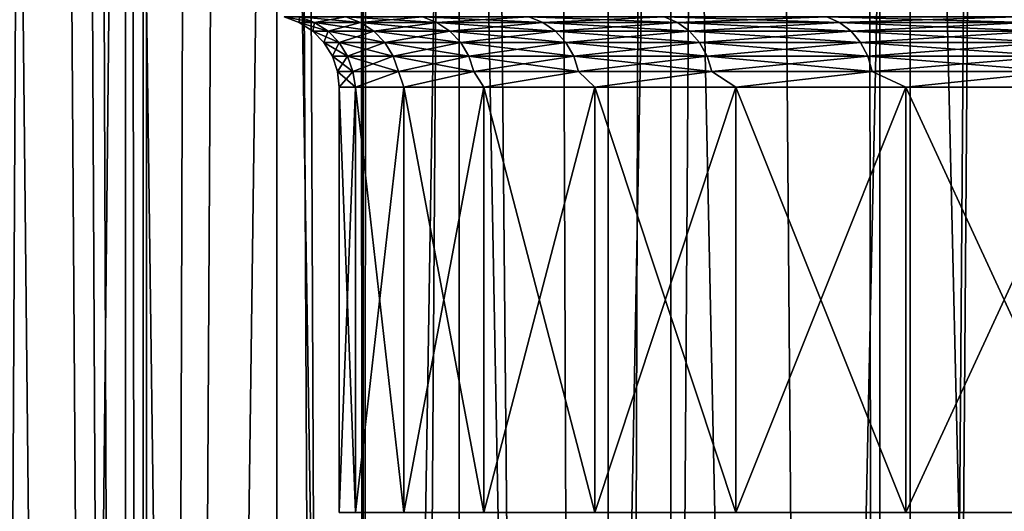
# Model space of a CAD drawing. Header units: metres. Extents: x -24 to 24, y -69 to 184.
# Tile 199 of 256: x -21.52 to -16.07, y -7.87 to -5.15. Entities that reach past the tile are written whole.
import ezdxf

# ---------------------------------------------------------------- set-up
doc = ezdxf.new("R2010")
doc.units = ezdxf.units.M
for name, color, linetype in [('152', 7, 'CONTINUOUS'), ('153', 7, 'CONTINUOUS'), ('194', 7, 'CONTINUOUS'), ('195', 7, 'CONTINUOUS'), ('367', 7, 'CONTINUOUS'), ('369', 7, 'CONTINUOUS'), ('560', 2, 'CONTINUOUS'), ('569', 2, 'CONTINUOUS')]:
    doc.layers.add(name, color=color, linetype=linetype)

msp = doc.modelspace()

# ---------------------------------------------------------------- linework, layer by layer
at = {"layer": '152'}
for points in [[(-19.660571, -5.523625, 1.877356), (-19.75, -5.523625), (-19.66057, -7.876375, 1.877362)], [(-19.66057, -7.876375, 1.877362), (-19.75, -5.523625), (-19.75, -7.876375)], [(-19.393089, -7.876375, 3.737727), (-19.660571, -5.523625, 1.877356), (-19.66057, -7.876375, 1.877362)], [(-19.393092, -5.523625, 3.73771), (-19.660571, -5.523625, 1.877356), (-19.393089, -7.876375, 3.737727)], [(-18.94998, -7.876375, 5.564239), (-19.393092, -5.523625, 3.73771), (-19.393089, -7.876375, 3.737727)], [(-18.949987, -5.523625, 5.564215), (-19.393092, -5.523625, 3.73771), (-18.94998, -7.876375, 5.564239)], [(-18.33526, -7.876375, 7.340351), (-18.949987, -5.523625, 5.564215), (-18.94998, -7.876375, 5.564239)], [(-18.335268, -5.523625, 7.34033), (-18.949987, -5.523625, 5.564215), (-18.33526, -7.876375, 7.340351)], [(-17.554493, -7.876375, 9.049987), (-18.335268, -5.523625, 7.34033), (-18.33526, -7.876375, 7.340351)], [(-17.554501, -5.523625, 9.049973), (-18.335268, -5.523625, 7.34033), (-17.554493, -7.876375, 9.049987)], [(-16.614749, -7.876375, 10.677669), (-17.554501, -5.523625, 9.049973), (-17.554493, -7.876375, 9.049987)], [(-16.614756, -5.523625, 10.677657), (-17.554501, -5.523625, 9.049973), (-16.614749, -7.876375, 10.677669)], [(-15.52454, -7.876375, 12.20865), (-16.614756, -5.523625, 10.677657), (-16.614749, -7.876375, 10.677669)], [(-15.52455, -5.523625, 12.208639), (-16.614756, -5.523625, 10.677657), (-15.52454, -7.876375, 12.20865)]]:
    msp.add_3dface(points, dxfattribs=at)
at = {"layer": '153'}
for points in [[(-19.75, -7.876375), (-19.75, -5.523625), (-19.660571, -5.523625, -1.877356)], [(-19.660571, -7.876375, -1.877355), (-19.75, -7.876375), (-19.660571, -5.523625, -1.877356)], [(-19.393092, -5.523625, -3.73771), (-19.660571, -7.876375, -1.877355), (-19.660571, -5.523625, -1.877356)], [(-19.393092, -7.876375, -3.737709), (-19.660571, -7.876375, -1.877355), (-19.393092, -5.523625, -3.73771)], [(-18.949987, -5.523625, -5.564215), (-19.393092, -7.876375, -3.737709), (-19.393092, -5.523625, -3.73771)], [(-18.949988, -7.876375, -5.564213), (-19.393092, -7.876375, -3.737709), (-18.949987, -5.523625, -5.564215)], [(-18.335268, -5.523625, -7.34033), (-18.949988, -7.876375, -5.564213), (-18.949987, -5.523625, -5.564215)], [(-18.335269, -7.876375, -7.340328), (-18.949988, -7.876375, -5.564213), (-18.335268, -5.523625, -7.34033)], [(-17.554501, -5.523625, -9.049973), (-18.335269, -7.876375, -7.340328), (-18.335268, -5.523625, -7.34033)], [(-17.554502, -7.876375, -9.04997), (-18.335269, -7.876375, -7.340328), (-17.554501, -5.523625, -9.049973)], [(-16.614756, -5.523625, -10.677657), (-17.554502, -7.876375, -9.04997), (-17.554501, -5.523625, -9.049973)], [(-16.614759, -7.876375, -10.677654), (-17.554502, -7.876375, -9.04997), (-16.614756, -5.523625, -10.677657)], [(-15.52455, -5.523625, -12.208639), (-16.614759, -7.876375, -10.677654), (-16.614756, -5.523625, -10.677657)], [(-15.524552, -7.876375, -12.208635), (-16.614759, -7.876375, -10.677654), (-15.52455, -5.523625, -12.208639)]]:
    msp.add_3dface(points, dxfattribs=at)
at = {"layer": '194'}
for points in [[(-19.969616, -5.135029, -1.850457), (-19.971888, -5.165469), (-20.055168, -5.135029)], [(-19.886691, -5.165469, -1.842773), (-19.971888, -5.165469), (-19.969616, -5.135029, -1.850457)], [(-19.886691, -5.165469, -1.842773), (-19.89736, -5.213508), (-19.971888, -5.165469)], [(-19.713691, -5.135029, -3.685127), (-19.886691, -5.165469, -1.842773), (-19.969616, -5.135029, -1.850457)], [(-19.812481, -5.213508, -1.835897), (-19.89736, -5.213508), (-19.886691, -5.165469, -1.842773)], [(-19.631828, -5.165469, -3.669825), (-19.886691, -5.165469, -1.842773), (-19.713691, -5.135029, -3.685127)], [(-19.631828, -5.165469, -3.669825), (-19.812481, -5.213508, -1.835897), (-19.886691, -5.165469, -1.842773)], [(-19.55857, -5.213508, -3.65613), (-19.812481, -5.213508, -1.835897), (-19.631828, -5.165469, -3.669825)], [(-19.289575, -5.135029, -5.488357), (-19.631828, -5.165469, -3.669825), (-19.713691, -5.135029, -3.685127)], [(-19.209474, -5.165469, -5.465567), (-19.631828, -5.165469, -3.669825), (-19.289575, -5.135029, -5.488357)], [(-19.209474, -5.165469, -5.465567), (-19.55857, -5.213508, -3.65613), (-19.631828, -5.165469, -3.669825)], [(-19.137791, -5.213508, -5.445171), (-19.55857, -5.213508, -3.65613), (-19.209474, -5.165469, -5.465567)], [(-18.700887, -5.135029, -7.244762), (-19.209474, -5.165469, -5.465567), (-19.289575, -5.135029, -5.488357)], [(-18.623231, -5.165469, -7.214678), (-19.209474, -5.165469, -5.465567), (-18.700887, -5.135029, -7.244762)], [(-18.623231, -5.165469, -7.214678), (-19.137791, -5.213508, -5.445171), (-19.209474, -5.165469, -5.465567)], [(-18.553736, -5.213508, -7.187755), (-19.137791, -5.213508, -5.445171), (-18.623231, -5.165469, -7.214678)], [(-17.95265, -5.135029, -8.939358), (-18.623231, -5.165469, -7.214678), (-18.700887, -5.135029, -7.244762)], [(-17.878101, -5.165469, -8.902236), (-18.623231, -5.165469, -7.214678), (-17.95265, -5.135029, -8.939358)], [(-17.878101, -5.165469, -8.902236), (-18.553736, -5.213508, -7.187755), (-18.623231, -5.165469, -7.214678)], [(-17.811386, -5.213508, -8.869016), (-18.553736, -5.213508, -7.187755), (-17.878101, -5.165469, -8.902236)], [(-17.051247, -5.135029, -10.557685), (-17.878101, -5.165469, -8.902236), (-17.95265, -5.135029, -8.939358)], [(-16.980441, -5.165469, -10.513844), (-17.878101, -5.165469, -8.902236), (-17.051247, -5.135029, -10.557685)], [(-16.980441, -5.165469, -10.513844), (-17.811386, -5.213508, -8.869016), (-17.878101, -5.165469, -8.902236)], [(-16.917076, -5.213508, -10.47461), (-17.811386, -5.213508, -8.869016), (-16.980441, -5.165469, -10.513844)], [(-16.004369, -5.135029, -12.085939), (-16.980441, -5.165469, -10.513844), (-17.051247, -5.135029, -10.557685)], [(-15.937911, -5.165469, -12.035751), (-16.980441, -5.165469, -10.513844), (-16.004369, -5.135029, -12.085939)], [(-15.937911, -5.165469, -12.035751), (-16.917076, -5.213508, -10.47461), (-16.980441, -5.165469, -10.513844)], [(-15.878436, -5.213508, -11.990838), (-16.917076, -5.213508, -10.47461), (-15.937911, -5.165469, -12.035751)], [(-19.812481, -5.213508, -1.835897), (-19.835246, -5.276785), (-19.89736, -5.213508)], [(-19.750633, -5.276785, -1.830166), (-19.835246, -5.276785), (-19.812481, -5.213508, -1.835897)], [(-19.55857, -5.213508, -3.65613), (-19.750633, -5.276785, -1.830166), (-19.812481, -5.213508, -1.835897)], [(-19.497514, -5.276785, -3.644717), (-19.750633, -5.276785, -1.830166), (-19.55857, -5.213508, -3.65613)], [(-19.137791, -5.213508, -5.445171), (-19.497514, -5.276785, -3.644717), (-19.55857, -5.213508, -3.65613)], [(-19.078049, -5.276785, -5.428173), (-19.497514, -5.276785, -3.644717), (-19.137791, -5.213508, -5.445171)], [(-18.553736, -5.213508, -7.187755), (-19.078049, -5.276785, -5.428173), (-19.137791, -5.213508, -5.445171)], [(-18.495816, -5.276785, -7.165317), (-19.078049, -5.276785, -5.428173), (-18.553736, -5.213508, -7.187755)], [(-17.811386, -5.213508, -8.869016), (-18.495816, -5.276785, -7.165317), (-18.553736, -5.213508, -7.187755)], [(-17.755784, -5.276785, -8.84133), (-18.495816, -5.276785, -7.165317), (-17.811386, -5.213508, -8.869016)], [(-16.917076, -5.213508, -10.47461), (-17.755784, -5.276785, -8.84133), (-17.811386, -5.213508, -8.869016)], [(-16.864266, -5.276785, -10.441912), (-17.755784, -5.276785, -8.84133), (-16.917076, -5.213508, -10.47461)], [(-15.878436, -5.213508, -11.990838), (-16.864266, -5.276785, -10.441912), (-16.917076, -5.213508, -10.47461)], [(-15.828868, -5.276785, -11.953406), (-16.864266, -5.276785, -10.441912), (-15.878436, -5.213508, -11.990838)], [(-19.750633, -5.276785, -1.830166), (-19.788599, -5.352192), (-19.835246, -5.276785)], [(-19.704184, -5.352192, -1.825862), (-19.788599, -5.352192), (-19.750633, -5.276785, -1.830166)], [(-19.497514, -5.276785, -3.644717), (-19.704184, -5.352192, -1.825862), (-19.750633, -5.276785, -1.830166)], [(-19.451661, -5.352192, -3.636146), (-19.704184, -5.352192, -1.825862), (-19.497514, -5.276785, -3.644717)], [(-19.078049, -5.276785, -5.428173), (-19.451661, -5.352192, -3.636146), (-19.497514, -5.276785, -3.644717)], [(-19.033182, -5.352192, -5.415407), (-19.451661, -5.352192, -3.636146), (-19.078049, -5.276785, -5.428173)], [(-18.495816, -5.276785, -7.165317), (-19.033182, -5.352192, -5.415407), (-19.078049, -5.276785, -5.428173)], [(-18.452319, -5.352192, -7.148467), (-19.033182, -5.352192, -5.415407), (-18.495816, -5.276785, -7.165317)], [(-17.755784, -5.276785, -8.84133), (-18.452319, -5.352192, -7.148467), (-18.495816, -5.276785, -7.165317)], [(-17.714028, -5.352192, -8.820538), (-18.452319, -5.352192, -7.148467), (-17.755784, -5.276785, -8.84133)], [(-16.864266, -5.276785, -10.441912), (-17.714028, -5.352192, -8.820538), (-17.755784, -5.276785, -8.84133)], [(-16.824606, -5.352192, -10.417355), (-17.714028, -5.352192, -8.820538), (-16.864266, -5.276785, -10.441912)], [(-15.828868, -5.276785, -11.953406), (-16.824606, -5.352192, -10.417355), (-16.864266, -5.276785, -10.441912)], [(-15.791643, -5.352192, -11.925295), (-16.824606, -5.352192, -10.417355), (-15.828868, -5.276785, -11.953406)], [(-19.704184, -5.352192, -1.825862), (-19.759711, -5.436022), (-19.788599, -5.352192)], [(-19.675419, -5.436022, -1.823196), (-19.759711, -5.436022), (-19.704184, -5.352192, -1.825862)], [(-19.451661, -5.352192, -3.636146), (-19.675419, -5.436022, -1.823196), (-19.704184, -5.352192, -1.825862)], [(-19.423264, -5.436022, -3.630837), (-19.675419, -5.436022, -1.823196), (-19.451661, -5.352192, -3.636146)], [(-19.033182, -5.352192, -5.415407), (-19.423264, -5.436022, -3.630837), (-19.451661, -5.352192, -3.636146)], [(-19.005396, -5.436022, -5.407502), (-19.423264, -5.436022, -3.630837), (-19.033182, -5.352192, -5.415407)], [(-18.452319, -5.352192, -7.148467), (-19.005396, -5.436022, -5.407502), (-19.033182, -5.352192, -5.415407)], [(-18.425381, -5.436022, -7.138031), (-19.005396, -5.436022, -5.407502), (-18.452319, -5.352192, -7.148467)], [(-17.714028, -5.352192, -8.820538), (-18.425381, -5.436022, -7.138031), (-18.452319, -5.352192, -7.148467)], [(-17.688168, -5.436022, -8.807661), (-18.425381, -5.436022, -7.138031), (-17.714028, -5.352192, -8.820538)], [(-16.824606, -5.352192, -10.417355), (-17.688168, -5.436022, -8.807661), (-17.714028, -5.352192, -8.820538)], [(-16.800045, -5.436022, -10.402147), (-17.688168, -5.436022, -8.807661), (-16.824606, -5.352192, -10.417355)], [(-15.791643, -5.352192, -11.925295), (-16.800045, -5.436022, -10.402147), (-16.824606, -5.352192, -10.417355)], [(-15.76859, -5.436022, -11.907886), (-16.800045, -5.436022, -10.402147), (-15.791643, -5.352192, -11.925295)], [(-19.675419, -5.436022, -1.823196), (-19.75, -5.523625), (-19.759711, -5.436022)], [(-19.660571, -5.523625, -1.877356), (-19.75, -5.523625), (-19.675419, -5.436022, -1.823196)], [(-19.423264, -5.436022, -3.630837), (-19.660571, -5.523625, -1.877356), (-19.675419, -5.436022, -1.823196)], [(-19.393092, -5.523625, -3.73771), (-19.660571, -5.523625, -1.877356), (-19.423264, -5.436022, -3.630837)], [(-19.005396, -5.436022, -5.407502), (-19.393092, -5.523625, -3.73771), (-19.423264, -5.436022, -3.630837)], [(-18.949987, -5.523625, -5.564215), (-19.393092, -5.523625, -3.73771), (-19.005396, -5.436022, -5.407502)], [(-18.425381, -5.436022, -7.138031), (-18.949987, -5.523625, -5.564215), (-19.005396, -5.436022, -5.407502)], [(-18.335268, -5.523625, -7.34033), (-18.949987, -5.523625, -5.564215), (-18.425381, -5.436022, -7.138031)], [(-17.688168, -5.436022, -8.807661), (-18.335268, -5.523625, -7.34033), (-18.425381, -5.436022, -7.138031)], [(-17.554501, -5.523625, -9.049973), (-18.335268, -5.523625, -7.34033), (-17.688168, -5.436022, -8.807661)], [(-16.800045, -5.436022, -10.402147), (-17.554501, -5.523625, -9.049973), (-17.688168, -5.436022, -8.807661)], [(-16.614756, -5.523625, -10.677657), (-17.554501, -5.523625, -9.049973), (-16.800045, -5.436022, -10.402147)], [(-15.76859, -5.436022, -11.907886), (-16.614756, -5.523625, -10.677657), (-16.800045, -5.436022, -10.402147)], [(-15.52455, -5.523625, -12.208639), (-16.614756, -5.523625, -10.677657), (-15.76859, -5.436022, -11.907886)]]:
    msp.add_3dface(points, dxfattribs=at)
at = {"layer": '195'}
for points in [[(-20.055168, -5.135029), (-19.886691, -5.165469, 1.842773), (-19.969616, -5.135029, 1.850457)], [(-20.055168, -5.135029), (-19.971888, -5.165469), (-19.886691, -5.165469, 1.842773)], [(-19.971888, -5.165469), (-19.812481, -5.213508, 1.835897), (-19.886691, -5.165469, 1.842773)], [(-19.971888, -5.165469), (-19.89736, -5.213508), (-19.812481, -5.213508, 1.835897)], [(-19.969616, -5.135029, 1.850457), (-19.631828, -5.165469, 3.669825), (-19.713691, -5.135029, 3.685127)], [(-19.886691, -5.165469, 1.842773), (-19.631828, -5.165469, 3.669825), (-19.969616, -5.135029, 1.850457)], [(-19.886691, -5.165469, 1.842773), (-19.55857, -5.213508, 3.65613), (-19.631828, -5.165469, 3.669825)], [(-19.812481, -5.213508, 1.835897), (-19.55857, -5.213508, 3.65613), (-19.886691, -5.165469, 1.842773)], [(-19.713691, -5.135029, 3.685127), (-19.209474, -5.165469, 5.465567), (-19.289575, -5.135029, 5.488357)], [(-19.631828, -5.165469, 3.669825), (-19.209474, -5.165469, 5.465567), (-19.713691, -5.135029, 3.685127)], [(-19.631828, -5.165469, 3.669825), (-19.137791, -5.213508, 5.445171), (-19.209474, -5.165469, 5.465567)], [(-19.55857, -5.213508, 3.65613), (-19.137791, -5.213508, 5.445171), (-19.631828, -5.165469, 3.669825)], [(-19.289575, -5.135029, 5.488357), (-18.623231, -5.165469, 7.214678), (-18.700887, -5.135029, 7.244762)], [(-19.209474, -5.165469, 5.465567), (-18.623231, -5.165469, 7.214678), (-19.289575, -5.135029, 5.488357)], [(-19.209474, -5.165469, 5.465567), (-18.553736, -5.213508, 7.187755), (-18.623231, -5.165469, 7.214678)], [(-19.137791, -5.213508, 5.445171), (-18.553736, -5.213508, 7.187755), (-19.209474, -5.165469, 5.465567)], [(-18.700887, -5.135029, 7.244762), (-17.878101, -5.165469, 8.902236), (-17.95265, -5.135029, 8.939358)], [(-18.623231, -5.165469, 7.214678), (-17.878101, -5.165469, 8.902236), (-18.700887, -5.135029, 7.244762)], [(-18.623231, -5.165469, 7.214678), (-17.811386, -5.213508, 8.869016), (-17.878101, -5.165469, 8.902236)], [(-18.553736, -5.213508, 7.187755), (-17.811386, -5.213508, 8.869016), (-18.623231, -5.165469, 7.214678)], [(-17.95265, -5.135029, 8.939358), (-16.980441, -5.165469, 10.513844), (-17.051247, -5.135029, 10.557685)], [(-17.878101, -5.165469, 8.902236), (-16.980441, -5.165469, 10.513844), (-17.95265, -5.135029, 8.939358)], [(-17.878101, -5.165469, 8.902236), (-16.917076, -5.213508, 10.47461), (-16.980441, -5.165469, 10.513844)], [(-17.811386, -5.213508, 8.869016), (-16.917076, -5.213508, 10.47461), (-17.878101, -5.165469, 8.902236)], [(-17.051247, -5.135029, 10.557685), (-15.937911, -5.165469, 12.035751), (-16.004369, -5.135029, 12.085939)], [(-16.980441, -5.165469, 10.513844), (-15.937911, -5.165469, 12.035751), (-17.051247, -5.135029, 10.557685)], [(-16.980441, -5.165469, 10.513844), (-15.878436, -5.213508, 11.990838), (-15.937911, -5.165469, 12.035751)], [(-16.917076, -5.213508, 10.47461), (-15.878436, -5.213508, 11.990838), (-16.980441, -5.165469, 10.513844)], [(-19.89736, -5.213508), (-19.750633, -5.276785, 1.830166), (-19.812481, -5.213508, 1.835897)], [(-19.89736, -5.213508), (-19.835246, -5.276785), (-19.750633, -5.276785, 1.830166)], [(-19.812481, -5.213508, 1.835897), (-19.497514, -5.276785, 3.644717), (-19.55857, -5.213508, 3.65613)], [(-19.750633, -5.276785, 1.830166), (-19.497514, -5.276785, 3.644717), (-19.812481, -5.213508, 1.835897)], [(-19.55857, -5.213508, 3.65613), (-19.078049, -5.276785, 5.428173), (-19.137791, -5.213508, 5.445171)], [(-19.497514, -5.276785, 3.644717), (-19.078049, -5.276785, 5.428173), (-19.55857, -5.213508, 3.65613)], [(-19.137791, -5.213508, 5.445171), (-18.495816, -5.276785, 7.165317), (-18.553736, -5.213508, 7.187755)], [(-19.078049, -5.276785, 5.428173), (-18.495816, -5.276785, 7.165317), (-19.137791, -5.213508, 5.445171)], [(-18.553736, -5.213508, 7.187755), (-17.755784, -5.276785, 8.84133), (-17.811386, -5.213508, 8.869016)], [(-18.495816, -5.276785, 7.165317), (-17.755784, -5.276785, 8.84133), (-18.553736, -5.213508, 7.187755)], [(-17.811386, -5.213508, 8.869016), (-16.864266, -5.276785, 10.441912), (-16.917076, -5.213508, 10.47461)], [(-17.755784, -5.276785, 8.84133), (-16.864266, -5.276785, 10.441912), (-17.811386, -5.213508, 8.869016)], [(-16.917076, -5.213508, 10.47461), (-15.828868, -5.276785, 11.953406), (-15.878436, -5.213508, 11.990838)], [(-16.864266, -5.276785, 10.441912), (-15.828868, -5.276785, 11.953406), (-16.917076, -5.213508, 10.47461)], [(-19.835246, -5.276785), (-19.704184, -5.352192, 1.825862), (-19.750633, -5.276785, 1.830166)], [(-19.835246, -5.276785), (-19.788599, -5.352192), (-19.704184, -5.352192, 1.825862)], [(-19.750633, -5.276785, 1.830166), (-19.451661, -5.352192, 3.636146), (-19.497514, -5.276785, 3.644717)], [(-19.704184, -5.352192, 1.825862), (-19.451661, -5.352192, 3.636146), (-19.750633, -5.276785, 1.830166)], [(-19.497514, -5.276785, 3.644717), (-19.033182, -5.352192, 5.415407), (-19.078049, -5.276785, 5.428173)], [(-19.451661, -5.352192, 3.636146), (-19.033182, -5.352192, 5.415407), (-19.497514, -5.276785, 3.644717)], [(-19.078049, -5.276785, 5.428173), (-18.452319, -5.352192, 7.148467), (-18.495816, -5.276785, 7.165317)], [(-19.033182, -5.352192, 5.415407), (-18.452319, -5.352192, 7.148467), (-19.078049, -5.276785, 5.428173)], [(-18.495816, -5.276785, 7.165317), (-17.714028, -5.352192, 8.820538), (-17.755784, -5.276785, 8.84133)], [(-18.452319, -5.352192, 7.148467), (-17.714028, -5.352192, 8.820538), (-18.495816, -5.276785, 7.165317)], [(-17.755784, -5.276785, 8.84133), (-16.824606, -5.352192, 10.417355), (-16.864266, -5.276785, 10.441912)], [(-17.714028, -5.352192, 8.820538), (-16.824606, -5.352192, 10.417355), (-17.755784, -5.276785, 8.84133)], [(-16.864266, -5.276785, 10.441912), (-15.791643, -5.352192, 11.925295), (-15.828868, -5.276785, 11.953406)], [(-16.824606, -5.352192, 10.417355), (-15.791643, -5.352192, 11.925295), (-16.864266, -5.276785, 10.441912)], [(-19.788599, -5.352192), (-19.675419, -5.436022, 1.823196), (-19.704184, -5.352192, 1.825862)], [(-19.788599, -5.352192), (-19.759711, -5.436022), (-19.675419, -5.436022, 1.823196)], [(-19.704184, -5.352192, 1.825862), (-19.423264, -5.436022, 3.630837), (-19.451661, -5.352192, 3.636146)], [(-19.675419, -5.436022, 1.823196), (-19.423264, -5.436022, 3.630837), (-19.704184, -5.352192, 1.825862)], [(-19.451661, -5.352192, 3.636146), (-19.005396, -5.436022, 5.407502), (-19.033182, -5.352192, 5.415407)], [(-19.423264, -5.436022, 3.630837), (-19.005396, -5.436022, 5.407502), (-19.451661, -5.352192, 3.636146)], [(-19.033182, -5.352192, 5.415407), (-18.425381, -5.436022, 7.138031), (-18.452319, -5.352192, 7.148467)], [(-19.005396, -5.436022, 5.407502), (-18.425381, -5.436022, 7.138031), (-19.033182, -5.352192, 5.415407)], [(-18.452319, -5.352192, 7.148467), (-17.688168, -5.436022, 8.807661), (-17.714028, -5.352192, 8.820538)], [(-18.425381, -5.436022, 7.138031), (-17.688168, -5.436022, 8.807661), (-18.452319, -5.352192, 7.148467)], [(-17.714028, -5.352192, 8.820538), (-16.800045, -5.436022, 10.402147), (-16.824606, -5.352192, 10.417355)], [(-17.688168, -5.436022, 8.807661), (-16.800045, -5.436022, 10.402147), (-17.714028, -5.352192, 8.820538)], [(-16.824606, -5.352192, 10.417355), (-15.76859, -5.436022, 11.907886), (-15.791643, -5.352192, 11.925295)], [(-16.800045, -5.436022, 10.402147), (-15.76859, -5.436022, 11.907886), (-16.824606, -5.352192, 10.417355)], [(-19.75, -5.523625), (-19.660571, -5.523625, 1.877356), (-19.759711, -5.436022)], [(-19.759711, -5.436022), (-19.660571, -5.523625, 1.877356), (-19.675419, -5.436022, 1.823196)], [(-19.675419, -5.436022, 1.823196), (-19.660571, -5.523625, 1.877356), (-19.423264, -5.436022, 3.630837)], [(-19.660571, -5.523625, 1.877356), (-19.393092, -5.523625, 3.73771), (-19.423264, -5.436022, 3.630837)], [(-19.423264, -5.436022, 3.630837), (-19.393092, -5.523625, 3.73771), (-19.005396, -5.436022, 5.407502)], [(-19.393092, -5.523625, 3.73771), (-18.949987, -5.523625, 5.564215), (-19.005396, -5.436022, 5.407502)], [(-19.005396, -5.436022, 5.407502), (-18.949987, -5.523625, 5.564215), (-18.425381, -5.436022, 7.138031)], [(-18.949987, -5.523625, 5.564215), (-18.335268, -5.523625, 7.34033), (-18.425381, -5.436022, 7.138031)], [(-18.425381, -5.436022, 7.138031), (-18.335268, -5.523625, 7.34033), (-17.688168, -5.436022, 8.807661)], [(-18.335268, -5.523625, 7.34033), (-17.554501, -5.523625, 9.049973), (-17.688168, -5.436022, 8.807661)], [(-17.688168, -5.436022, 8.807661), (-17.554501, -5.523625, 9.049973), (-16.800045, -5.436022, 10.402147)], [(-17.554501, -5.523625, 9.049973), (-16.614756, -5.523625, 10.677657), (-16.800045, -5.436022, 10.402147)], [(-16.800045, -5.436022, 10.402147), (-16.614756, -5.523625, 10.677657), (-15.76859, -5.436022, 11.907886)], [(-16.614756, -5.523625, 10.677657), (-15.52455, -5.523625, 12.208639), (-15.76859, -5.436022, 11.907886)]]:
    msp.add_3dface(points, dxfattribs=at)
at = {"layer": '367'}
for points in [[(-20.817383, 145.2, -12.437807), (-21.848495, -68.3, -10.521681), (-21.848495, 145.2, -10.521681)], [(-20.817383, -68.3, -12.437807), (-21.848495, -68.3, -10.521681), (-20.817383, 145.2, -12.437807)], [(-19.618662, 145.2, -14.253792), (-20.817383, -68.3, -12.437807), (-20.817383, 145.2, -12.437807)], [(-19.618662, -68.3, -14.253792), (-20.817383, -68.3, -12.437807), (-19.618662, 145.2, -14.253792)], [(-18.261983, 145.2, -15.955014), (-19.618662, -68.3, -14.253792), (-19.618662, 145.2, -14.253792)], [(-18.261983, -68.3, -15.955014), (-19.618662, -68.3, -14.253792), (-18.261983, 145.2, -15.955014)], [(-16.758269, 145.2, -17.527775), (-18.261983, -68.3, -15.955014), (-18.261983, 145.2, -15.955014)], [(-16.758269, -68.3, -17.527775), (-18.261983, -68.3, -15.955014), (-16.758269, 145.2, -17.527775)], [(-15.119628, 145.2, -18.959413), (-16.758269, -68.3, -17.527775), (-16.758269, 145.2, -17.527775)], [(-15.119628, -68.3, -18.959413), (-16.758269, -68.3, -17.527775), (-15.119628, 145.2, -18.959413)]]:
    msp.add_3dface(points, dxfattribs=at)
at = {"layer": '369'}
for points in [[(-21.848495, -68.3, 10.521681), (-20.817383, -68.3, 12.437807), (-21.788843, 80.753692, 10.644662)], [(-21.788843, 80.753692, 10.644662), (-20.817383, -68.3, 12.437807), (-21.515496, 79.533352, 11.186865)], [(-21.515496, 79.533352, 11.186865), (-20.817383, -68.3, 12.437807), (-21.363948, 78.937674, 11.473631)], [(-21.363948, 78.937674, 11.473631), (-20.817383, -68.3, 12.437807), (-20.986016, 77.641033, 12.151117)], [(-20.986016, 77.641033, 12.151117), (-20.817383, -68.3, 12.437807), (-20.861252, 77.261043, 12.364088)], [(-20.861252, 77.261043, 12.364088), (-20.817383, -68.3, 12.437807), (-20.361567, 75.919653, 13.170767)], [(-20.817383, -68.3, 12.437807), (-19.618662, -68.3, 14.253792), (-20.361567, 75.919653, 13.170767)], [(-20.361567, 75.919653, 13.170767), (-19.618662, -68.3, 14.253792), (-20.272249, 75.705287, 13.307834)], [(-20.272249, 75.705287, 13.307834), (-19.618662, -68.3, 14.253792), (-19.63657, 74.349015, 14.229111)], [(-19.63657, 74.349015, 14.229111), (-19.618662, -68.3, 14.253792), (-19.589558, 74.258796, 14.293765)], [(-19.618662, -68.3, 14.253792), (-18.261983, -68.3, 15.955014), (-19.589558, 74.258796, 14.293765)], [(-19.589558, 74.258796, 14.293765), (-18.261983, -68.3, 15.955014), (-18.809153, 72.919451, 15.306151)], [(-18.809153, 72.919451, 15.306151), (-18.261983, -68.3, 15.955014), (-17.899708, 71.664852, 16.360408)], [(-18.261983, -68.3, 15.955014), (-16.758269, -68.3, 17.527775), (-17.899708, 71.664852, 16.360408)], [(-17.899708, 71.664852, 16.360408), (-16.758269, -68.3, 17.527775), (-16.877375, 70.528136, 17.413119)], [(-16.877375, 70.528136, 17.413119), (-16.758269, -68.3, 17.527775), (-15.75032, 69.513851, 18.438815)], [(-16.758269, -68.3, 17.527775), (-15.119628, -68.3, 18.959413), (-15.75032, 69.513851, 18.438815)]]:
    msp.add_3dface(points, dxfattribs=at)
at = {"layer": '560'}
for points in [[(-20.93403, -59.3, -8.1098), (-21.592992, 3.7, -6.143713), (-21.592993, -59.3, -6.143709)], [(-20.934035, 3.7, -8.109788), (-21.592992, 3.7, -6.143713), (-20.93403, -59.3, -8.1098)], [(-20.096444, -59.3, -10.00677), (-20.934035, 3.7, -8.109788), (-20.93403, -59.3, -8.1098)], [(-20.09644, 3.7, -10.006777), (-20.934035, 3.7, -8.109788), (-20.096444, -59.3, -10.00677)], [(-19.087341, -59.3, -11.818457), (-20.09644, 3.7, -10.006777), (-20.096444, -59.3, -10.00677)], [(-19.087337, 3.7, -11.818463), (-20.09644, 3.7, -10.006777), (-19.087341, -59.3, -11.818457)], [(-17.915405, -59.3, -13.529253), (-19.087337, 3.7, -11.818463), (-19.087341, -59.3, -11.818457)], [(-17.915415, 3.7, -13.529243), (-19.087337, 3.7, -11.818463), (-17.915405, -59.3, -13.529253)], [(-16.590719, -59.3, -15.124499), (-17.915415, 3.7, -13.529243), (-17.915405, -59.3, -13.529253)], [(-16.590716, 3.7, -15.124505), (-17.915415, 3.7, -13.529243), (-16.590719, -59.3, -15.124499)], [(-15.12452, -59.3, -16.590701), (-16.590716, 3.7, -15.124505), (-16.590719, -59.3, -15.124499)], [(-15.124513, 3.7, -16.590709), (-16.590716, 3.7, -15.124505), (-15.12452, -59.3, -16.590701)]]:
    msp.add_3dface(points, dxfattribs=at)
at = {"layer": '569'}
for points in [[(-21.592993, -59.3, 6.143709), (-21.592992, 3.7, 6.143713), (-20.934035, 3.7, 8.109788)], [(-20.93403, -59.3, 8.1098), (-21.592993, -59.3, 6.143709), (-20.934035, 3.7, 8.109788)], [(-20.93403, -59.3, 8.1098), (-20.934035, 3.7, 8.109788), (-20.09644, 3.7, 10.006777)], [(-20.096444, -59.3, 10.00677), (-20.93403, -59.3, 8.1098), (-20.09644, 3.7, 10.006777)], [(-20.096444, -59.3, 10.00677), (-20.09644, 3.7, 10.006777), (-19.087337, 3.7, 11.818463)], [(-19.087341, -59.3, 11.818457), (-20.096444, -59.3, 10.00677), (-19.087337, 3.7, 11.818463)], [(-19.087341, -59.3, 11.818457), (-19.087337, 3.7, 11.818463), (-17.915415, 3.7, 13.529243)], [(-17.915405, -59.3, 13.529253), (-19.087341, -59.3, 11.818457), (-17.915415, 3.7, 13.529243)], [(-17.915405, -59.3, 13.529253), (-17.915415, 3.7, 13.529243), (-16.590716, 3.7, 15.124505)], [(-16.590719, -59.3, 15.124499), (-17.915405, -59.3, 13.529253), (-16.590716, 3.7, 15.124505)], [(-16.590719, -59.3, 15.124499), (-16.590716, 3.7, 15.124505), (-15.124513, 3.7, 16.590709)], [(-15.12452, -59.3, 16.590701), (-16.590719, -59.3, 15.124499), (-15.124513, 3.7, 16.590709)]]:
    msp.add_3dface(points, dxfattribs=at)

doc.saveas('drawing.dxf')
